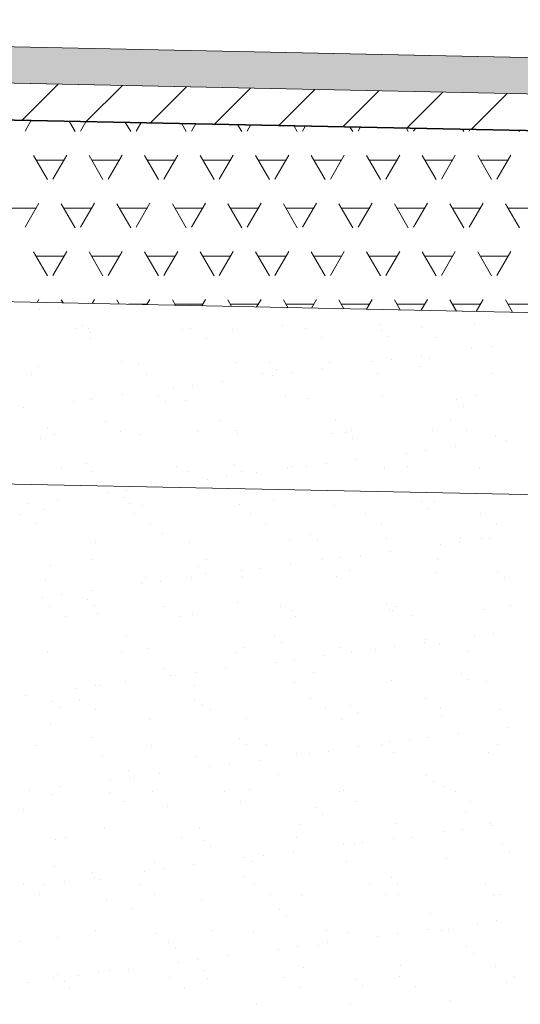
# Model space of a CAD drawing. Header units: metres. Extents: x 561538 to 562530, y 6580867 to 6581188.
# Tile 68 of 78: x 562509.139 to 562509.826, y 6580883.119 to 6580884.47. Entities that reach past the tile are written whole.
import ezdxf

# ---------------------------------------------------------------- set-up
doc = ezdxf.new("R2010")
doc.units = ezdxf.units.M
doc.layers.add('KLM_hatch-soidutee-asfalt-tyyp2', color=253, linetype='Continuous', lineweight=9)
doc.layers.add('KLM_lõige', color=7, linetype='Continuous', lineweight=9)

msp = doc.modelspace()

# ---------------------------------------------------------------- hatches: boundary and pattern name
at = {"layer": 'KLM_hatch-soidutee-asfalt-tyyp2'}
msp.add_hatch(color=253, dxfattribs=at).paths.add_polyline_path([(562507.3211, 6580884.4705), (562507.3211, 6580884.4205), (562513.4211, 6580884.2948), (562513.4211, 6580884.3448)])

# ---------------------------------------------------------------- linework, layer by layer
at = {"layer": 'KLM_hatch-soidutee-asfalt-tyyp2', "color": 253}
for p, q in [((562513.4211, 6580884.3448), (562507.3211, 6580884.4705)), ((562507.3211, 6580884.4205), (562513.4211, 6580884.2948)), ((562513.4201, 6580884.2948), (562507.3211, 6580884.4205)), ((562509.1427, 6580884.3329), (562509.1917, 6580884.3819)), ((562509.2307, 6580884.3311), (562509.2797, 6580884.3801)), ((562509.3187, 6580884.3293), (562509.3677, 6580884.3783)), ((562509.4067, 6580884.3275), (562509.4557, 6580884.3765)), ((562509.4947, 6580884.3257), (562509.5437, 6580884.3747)), ((562509.5827, 6580884.3239), (562509.6317, 6580884.3729)), ((562507.3211, 6580884.3705), (562513.4191, 6580884.2448)), ((562509.6707, 6580884.322), (562509.7197, 6580884.371)), ((562509.7587, 6580884.3202), (562509.8077, 6580884.3692))]:
    msp.add_line(p, q, dxfattribs=at)
at = {"layer": 'KLM_lõige'}
for p, q in [((562507.3211, 6580884.4705), (562513.4211, 6580884.3448)), ((562507.3201, 6580884.4205), (562513.4201, 6580884.2948)), ((562507.319, 6580884.3705), (562513.4191, 6580884.2448)), ((562507.5065, 6580884.1166), (562513.4139, 6580883.9949)), ((562513.4212, 6580883.9947), (562507.5065, 6580884.1166)), ((562509.1921, 6580884.0755), (562509.1921, 6580884.0755)), ((562509.2334, 6580884.081), (562509.2334, 6580884.081)), ((562509.1657, 6580884.0721), (562509.1657, 6580884.0721)), ((562509.2252, 6580884.0501), (562509.2252, 6580884.0501)), ((562509.5, 6580884.0508), (562509.5, 6580884.0508)), ((562509.5314, 6580884.0473), (562509.5314, 6580884.0473)), ((562509.633, 6580884.0525), (562509.633, 6580884.0525)), ((562509.6896, 6580884.0476), (562509.6896, 6580884.0476)), ((562509.7629, 6580884.0519), (562509.7629, 6580884.0519)), ((562509.215, 6580884.0467), (562509.215, 6580884.0467)), ((562509.2329, 6580884.0465), (562509.2329, 6580884.0465)), ((562509.2345, 6580884.0416), (562509.2345, 6580884.0416)), ((562509.3628, 6580884.0459), (562509.3628, 6580884.0459)), ((562509.3732, 6580884.047), (562509.3732, 6580884.047)), ((562509.4315, 6580884.0457), (562509.4315, 6580884.0457)), ((562509.5528, 6580884.0337), (562509.5528, 6580884.0337)), ((562509.6347, 6580884.0439), (562509.6347, 6580884.0439)), ((562509.6441, 6580884.0353), (562509.6441, 6580884.0353)), ((562509.711, 6580884.0339), (562509.711, 6580884.0339)), ((562509.2364, 6580884.0331), (562509.2364, 6580884.0331)), ((562509.3946, 6580884.0334), (562509.3946, 6580884.0334)), ((562509.786, 6580884.0222), (562509.786, 6580884.0222)), ((562509.6905, 6580884.0096), (562509.6905, 6580884.0096)), ((562509.7595, 6580884.0187), (562509.7595, 6580884.0187)), ((562509.1644, 6580883.9939), (562509.1644, 6580883.9939)), ((562509.2787, 6580884.0011), (562509.2787, 6580884.0011)), ((562509.3016, 6580883.9989), (562509.3016, 6580883.9989)), ((562509.4345, 6580884.0006), (562509.4345, 6580884.0006)), ((562509.482, 6580883.9993), (562509.482, 6580883.9993)), ((562509.5645, 6580884), (562509.5645, 6580884)), ((562509.6228, 6580884.0007), (562509.6228, 6580884.0007)), ((562509.6492, 6580884.0042), (562509.6492, 6580884.0042)), ((562509.6883, 6580883.9948), (562509.6883, 6580883.9948)), ((562509.7017, 6580884.0049), (562509.7017, 6580884.0049)), ((562509.1553, 6580883.9837), (562509.1553, 6580883.9837)), ((562509.3135, 6580883.984), (562509.3135, 6580883.984)), ((562509.4717, 6580883.9842), (562509.4717, 6580883.9842)), ((562509.486, 6580883.9827), (562509.486, 6580883.9827)), ((562509.4914, 6580883.9907), (562509.4914, 6580883.9907)), ((562509.5125, 6580883.9862), (562509.5125, 6580883.9862)), ((562509.5538, 6580883.9916), (562509.5538, 6580883.9916)), ((562509.6299, 6580883.9845), (562509.6299, 6580883.9845)), ((562509.7881, 6580883.9848), (562509.7881, 6580883.9848)), ((562509.3757, 6580883.9682), (562509.3757, 6580883.9682)), ((562509.417, 6580883.9736), (562509.417, 6580883.9736)), ((562509.2803, 6580883.9556), (562509.2803, 6580883.9556)), ((562509.3293, 6580883.9547), (562509.3293, 6580883.9547)), ((562509.3493, 6580883.9647), (562509.3493, 6580883.9647)), ((562509.5032, 6580883.953), (562509.5032, 6580883.953)), ((562509.6362, 6580883.9546), (562509.6362, 6580883.9546)), ((562509.7661, 6580883.954), (562509.7661, 6580883.954)), ((562509.2125, 6580883.9467), (562509.2125, 6580883.9467)), ((562509.2361, 6580883.9486), (562509.2361, 6580883.9486)), ((562509.239, 6580883.9502), (562509.239, 6580883.9502)), ((562509.3387, 6580883.9462), (562509.3387, 6580883.9462)), ((562509.366, 6580883.948), (562509.366, 6580883.948)), ((562509.5356, 6580883.9502), (562509.5356, 6580883.9502)), ((562509.7389, 6580883.9485), (562509.7389, 6580883.9485)), ((562509.7482, 6580883.9399), (562509.7482, 6580883.9399)), ((562509.1435, 6580883.9376), (562509.1435, 6580883.9376)), ((562509.256, 6580883.9195), (562509.256, 6580883.9195)), ((562509.4142, 6580883.9198), (562509.4142, 6580883.9198)), ((562509.5724, 6580883.9201), (562509.5724, 6580883.9201)), ((562509.7306, 6580883.9204), (562509.7306, 6580883.9204)), ((562509.1766, 6580883.9102), (562509.1766, 6580883.9102)), ((562509.186, 6580883.9016), (562509.186, 6580883.9016)), ((562509.2774, 6580883.9059), (562509.2774, 6580883.9059)), ((562509.3048, 6580883.901), (562509.3048, 6580883.901)), ((562509.3829, 6580883.9057), (562509.3829, 6580883.9057)), ((562509.4356, 6580883.9062), (562509.4356, 6580883.9062)), ((562509.4377, 6580883.9027), (562509.4377, 6580883.9027)), ((562509.5677, 6580883.9021), (562509.5677, 6580883.9021)), ((562509.5861, 6580883.9039), (562509.5861, 6580883.9039)), ((562509.5938, 6580883.9064), (562509.5938, 6580883.9064)), ((562509.7049, 6580883.907), (562509.7049, 6580883.907)), ((562509.752, 6580883.9067), (562509.752, 6580883.9067)), ((562509.7924, 6580883.8994), (562509.7924, 6580883.8994)), ((562509.1676, 6580883.8961), (562509.1676, 6580883.8961)), ((562509.5955, 6580883.8953), (562509.5955, 6580883.8953)), ((562509.8064, 6580883.8934), (562509.8064, 6580883.8934)), ((562509.6696, 6580883.8754), (562509.6696, 6580883.8754)), ((562509.696, 6580883.8788), (562509.696, 6580883.8788)), ((562509.7373, 6580883.8843), (562509.7373, 6580883.8843)), ((562507.4895, 6580883.8669), (562513.4088, 6580883.7449)), ((562509.2302, 6580883.8611), (562509.2302, 6580883.8611)), ((562509.4334, 6580883.8593), (562509.4334, 6580883.8593)), ((562509.5593, 6580883.8608), (562509.5593, 6580883.8608)), ((562509.6006, 6580883.8663), (562509.6006, 6580883.8663)), ((562509.1963, 6580883.8565), (562509.1963, 6580883.8565)), ((562509.2393, 6580883.8508), (562509.2393, 6580883.8508)), ((562509.3545, 6580883.8567), (562509.3545, 6580883.8567)), ((562509.3692, 6580883.8501), (562509.3692, 6580883.8501)), ((562509.4428, 6580883.8508), (562509.4428, 6580883.8508)), ((562509.4639, 6580883.8483), (562509.4639, 6580883.8483)), ((562509.5064, 6580883.8551), (562509.5064, 6580883.8551)), ((562509.5127, 6580883.857), (562509.5127, 6580883.857)), ((562509.5329, 6580883.8573), (562509.5329, 6580883.8573)), ((562509.6394, 6580883.8568), (562509.6394, 6580883.8568)), ((562509.6397, 6580883.8548), (562509.6397, 6580883.8548)), ((562509.6709, 6580883.8573), (562509.6709, 6580883.8573)), ((562509.7693, 6580883.8561), (562509.7693, 6580883.8561)), ((562509.3961, 6580883.8393), (562509.3961, 6580883.8393)), ((562509.4226, 6580883.8428), (562509.4226, 6580883.8428)), ((562509.2594, 6580883.8213), (562509.2594, 6580883.8213)), ((562509.2858, 6580883.8248), (562509.2858, 6580883.8248)), ((562509.3271, 6580883.8303), (562509.3271, 6580883.8303)), ((562509.1491, 6580883.8068), (562509.1491, 6580883.8068)), ((562509.1904, 6580883.8123), (562509.1904, 6580883.8123)), ((562509.2807, 6580883.8147), (562509.2807, 6580883.8147)), ((562509.2901, 6580883.8062), (562509.2901, 6580883.8062)), ((562509.4409, 6580883.8048), (562509.4409, 6580883.8048)), ((562509.487, 6580883.8103), (562509.487, 6580883.8103)), ((562509.5709, 6580883.8042), (562509.5709, 6580883.8042)), ((562509.6903, 6580883.8085), (562509.6903, 6580883.8085)), ((562509.7081, 6580883.8091), (562509.7081, 6580883.8091)), ((562509.1388, 6580883.792), (562509.1388, 6580883.792)), ((562509.1708, 6580883.7982), (562509.1708, 6580883.7982)), ((562509.297, 6580883.7923), (562509.297, 6580883.7923)), ((562509.308, 6580883.8031), (562509.308, 6580883.8031)), ((562509.4552, 6580883.7926), (562509.4552, 6580883.7926)), ((562509.6134, 6580883.7929), (562509.6134, 6580883.7929)), ((562509.6996, 6580883.7999), (562509.6996, 6580883.7999)), ((562509.7716, 6580883.7932), (562509.7716, 6580883.7932)), ((562509.1603, 6580883.7784), (562509.1603, 6580883.7784)), ((562509.3185, 6580883.7787), (562509.3185, 6580883.7787)), ((562509.4766, 6580883.779), (562509.4766, 6580883.779)), ((562509.6348, 6580883.7792), (562509.6348, 6580883.7792)), ((562509.793, 6580883.7795), (562509.793, 6580883.7795)), ((562509.3343, 6580883.7657), (562509.3343, 6580883.7657)), ((562509.5375, 6580883.7639), (562509.5375, 6580883.7639)), ((562509.2425, 6580883.7529), (562509.2425, 6580883.7529)), ((562509.3724, 6580883.7522), (562509.3724, 6580883.7522)), ((562509.5096, 6580883.7572), (562509.5096, 6580883.7572)), ((562509.5469, 6580883.7553), (562509.5469, 6580883.7553)), ((562509.6426, 6580883.7589), (562509.6426, 6580883.7589)), ((562509.7164, 6580883.75), (562509.7164, 6580883.75)), ((562509.7429, 6580883.7535), (562509.7429, 6580883.7535)), ((562509.7438, 6580883.7594), (562509.7438, 6580883.7594)), ((562509.7725, 6580883.7583), (562509.7725, 6580883.7583)), ((562509.7842, 6580883.7589), (562509.7842, 6580883.7589)), ((562509.6474, 6580883.7409), (562509.6474, 6580883.7409)), ((562509.2374, 6580883.7292), (562509.2374, 6580883.7292)), ((562509.3956, 6580883.7295), (562509.3956, 6580883.7295)), ((562509.5107, 6580883.7229), (562509.5107, 6580883.7229)), ((562509.5538, 6580883.7298), (562509.5538, 6580883.7298)), ((562509.5797, 6580883.732), (562509.5797, 6580883.732)), ((562509.6061, 6580883.7355), (562509.6061, 6580883.7355)), ((562509.712, 6580883.7301), (562509.712, 6580883.7301)), ((562509.1816, 6580883.7211), (562509.1816, 6580883.7211)), ((562509.3848, 6580883.7193), (562509.3848, 6580883.7193)), ((562509.3942, 6580883.7108), (562509.3942, 6580883.7108)), ((562509.443, 6580883.714), (562509.443, 6580883.714)), ((562509.4694, 6580883.7175), (562509.4694, 6580883.7175)), ((562509.5911, 6580883.7148), (562509.5911, 6580883.7148)), ((562509.7113, 6580883.7113), (562509.7113, 6580883.7113)), ((562509.7944, 6580883.7131), (562509.7944, 6580883.7131)), ((562509.174, 6580883.7003), (562509.174, 6580883.7003)), ((562509.3062, 6580883.696), (562509.3062, 6580883.696)), ((562509.3112, 6580883.7052), (562509.3112, 6580883.7052)), ((562509.3327, 6580883.6995), (562509.3327, 6580883.6995)), ((562509.374, 6580883.7049), (562509.374, 6580883.7049)), ((562509.4441, 6580883.7069), (562509.4441, 6580883.7069)), ((562509.5741, 6580883.7063), (562509.5741, 6580883.7063)), ((562509.8037, 6580883.7045), (562509.8037, 6580883.7045)), ((562509.2372, 6580883.6869), (562509.2372, 6580883.6869)), ((562509.1695, 6580883.678), (562509.1695, 6580883.678)), ((562509.1959, 6580883.6815), (562509.1959, 6580883.6815)), ((562509.2321, 6580883.6747), (562509.2321, 6580883.6747)), ((562509.4384, 6580883.6703), (562509.4384, 6580883.6703)), ((562509.1799, 6580883.6648), (562509.1799, 6580883.6648)), ((562509.2415, 6580883.6662), (562509.2415, 6580883.6662)), ((562509.3381, 6580883.6651), (562509.3381, 6580883.6651)), ((562509.4963, 6580883.6654), (562509.4963, 6580883.6654)), ((562509.5128, 6580883.6593), (562509.5128, 6580883.6593)), ((562509.6417, 6580883.6685), (562509.6417, 6580883.6685)), ((562509.6458, 6580883.661), (562509.6458, 6580883.661)), ((562509.651, 6580883.6599), (562509.651, 6580883.6599)), ((562509.6545, 6580883.6657), (562509.6545, 6580883.6657)), ((562509.7757, 6580883.6604), (562509.7757, 6580883.6604)), ((562509.8127, 6580883.666), (562509.8127, 6580883.666)), ((562509.2013, 6580883.6512), (562509.2013, 6580883.6512)), ((562509.2457, 6580883.655), (562509.2457, 6580883.655)), ((562509.3595, 6580883.6515), (562509.3595, 6580883.6515)), ((562509.3756, 6580883.6544), (562509.3756, 6580883.6544)), ((562509.5177, 6580883.6517), (562509.5177, 6580883.6517)), ((562509.6759, 6580883.652), (562509.6759, 6580883.652)), ((562509.7897, 6580883.6281), (562509.7897, 6580883.6281)), ((562509.2857, 6580883.6257), (562509.2857, 6580883.6257)), ((562509.489, 6580883.6239), (562509.489, 6580883.6239)), ((562509.4983, 6580883.6153), (562509.4983, 6580883.6153)), ((562509.6943, 6580883.6155), (562509.6943, 6580883.6155)), ((562509.6952, 6580883.6194), (562509.6952, 6580883.6194)), ((562509.7633, 6580883.6246), (562509.7633, 6580883.6246)), ((562509.1772, 6580883.6024), (562509.1772, 6580883.6024)), ((562509.2784, 6580883.602), (562509.2784, 6580883.602)), ((562509.3144, 6580883.6074), (562509.3144, 6580883.6074)), ((562509.4366, 6580883.6023), (562509.4366, 6580883.6023)), ((562509.4473, 6580883.6091), (562509.4473, 6580883.6091)), ((562509.5773, 6580883.6084), (562509.5773, 6580883.6084)), ((562509.5948, 6580883.6026), (562509.5948, 6580883.6026)), ((562509.6265, 6580883.6066), (562509.6265, 6580883.6066)), ((562509.653, 6580883.6101), (562509.653, 6580883.6101)), ((562509.7145, 6580883.6134), (562509.7145, 6580883.6134)), ((562509.753, 6580883.6029), (562509.753, 6580883.6029)), ((562509.4898, 6580883.5886), (562509.4898, 6580883.5886)), ((562509.5162, 6580883.5921), (562509.5162, 6580883.5921)), ((562509.5575, 6580883.5975), (562509.5575, 6580883.5975)), ((562509.3362, 6580883.5793), (562509.3362, 6580883.5793)), ((562509.3795, 6580883.5741), (562509.3795, 6580883.5741)), ((562509.4208, 6580883.5795), (562509.4208, 6580883.5795)), ((562509.5425, 6580883.5748), (562509.5425, 6580883.5748)), ((562509.2841, 6580883.5615), (562509.2841, 6580883.5615)), ((562509.3456, 6580883.5708), (562509.3456, 6580883.5708)), ((562509.3531, 6580883.5706), (562509.3531, 6580883.5706)), ((562509.516, 6580883.5614), (562509.516, 6580883.5614)), ((562509.649, 6580883.5631), (562509.649, 6580883.5631)), ((562509.7458, 6580883.5731), (562509.7458, 6580883.5731)), ((562509.7552, 6580883.5645), (562509.7552, 6580883.5645)), ((562509.7789, 6580883.5625), (562509.7789, 6580883.5625)), ((562509.2163, 6580883.5526), (562509.2163, 6580883.5526)), ((562509.2428, 6580883.5561), (562509.2428, 6580883.5561)), ((562509.2489, 6580883.5571), (562509.2489, 6580883.5571)), ((562509.3788, 6580883.5565), (562509.3788, 6580883.5565)), ((562509.1473, 6580883.5435), (562509.1473, 6580883.5435)), ((562509.1835, 6580883.5348), (562509.1835, 6580883.5348)), ((562509.2209, 6580883.5376), (562509.2209, 6580883.5376)), ((562509.3791, 6580883.5379), (562509.3791, 6580883.5379)), ((562509.5373, 6580883.5382), (562509.5373, 6580883.5382)), ((562509.6955, 6580883.5385), (562509.6955, 6580883.5385)), ((562509.1929, 6580883.5262), (562509.1929, 6580883.5262)), ((562509.2423, 6580883.524), (562509.2423, 6580883.524)), ((562509.3898, 6580883.5303), (562509.3898, 6580883.5303)), ((562509.4005, 6580883.5242), (562509.4005, 6580883.5242)), ((562509.5587, 6580883.5245), (562509.5587, 6580883.5245)), ((562509.5931, 6580883.5285), (562509.5931, 6580883.5285)), ((562509.7169, 6580883.5248), (562509.7169, 6580883.5248)), ((562509.7994, 6580883.524), (562509.7994, 6580883.524)), ((562509.3176, 6580883.5095), (562509.3176, 6580883.5095)), ((562509.4505, 6580883.5112), (562509.4505, 6580883.5112)), ((562509.5805, 6580883.5105), (562509.5805, 6580883.5105)), ((562509.6024, 6580883.5199), (562509.6024, 6580883.5199)), ((562509.7177, 6580883.5155), (562509.7177, 6580883.5155)), ((562509.1804, 6580883.5045), (562509.1804, 6580883.5045)), ((562509.8101, 6580883.4993), (562509.8101, 6580883.4993)), ((562509.2371, 6580883.4857), (562509.2371, 6580883.4857)), ((562509.4404, 6580883.4839), (562509.4404, 6580883.4839)), ((562509.6466, 6580883.4794), (562509.6466, 6580883.4794)), ((562509.6734, 6580883.4813), (562509.6734, 6580883.4813)), ((562509.6998, 6580883.4847), (562509.6998, 6580883.4847)), ((562509.7411, 6580883.4902), (562509.7411, 6580883.4902)), ((562509.1612, 6580883.4745), (562509.1612, 6580883.4745)), ((562509.3194, 6580883.4748), (562509.3194, 6580883.4748)), ((562509.4497, 6580883.4754), (562509.4497, 6580883.4754)), ((562509.4776, 6580883.4751), (562509.4776, 6580883.4751)), ((562509.5631, 6580883.4667), (562509.5631, 6580883.4667)), ((562509.6044, 6580883.4722), (562509.6044, 6580883.4722)), ((562509.6358, 6580883.4754), (562509.6358, 6580883.4754)), ((562509.794, 6580883.4757), (562509.794, 6580883.4757)), ((562509.2521, 6580883.4592), (562509.2521, 6580883.4592)), ((562509.382, 6580883.4586), (562509.382, 6580883.4586)), ((562509.4676, 6580883.4542), (562509.4676, 6580883.4542)), ((562509.5192, 6580883.4635), (562509.5192, 6580883.4635)), ((562509.5366, 6580883.4633), (562509.5366, 6580883.4633)), ((562509.6522, 6580883.4652), (562509.6522, 6580883.4652)), ((562509.7821, 6580883.4646), (562509.7821, 6580883.4646)), ((562509.2877, 6580883.4393), (562509.2877, 6580883.4393)), ((562509.3999, 6580883.4453), (562509.3999, 6580883.4453)), ((562509.4263, 6580883.4487), (562509.4263, 6580883.4487)), ((562509.2632, 6580883.4273), (562509.2632, 6580883.4273)), ((562509.2896, 6580883.4307), (562509.2896, 6580883.4307)), ((562509.297, 6580883.4308), (562509.297, 6580883.4308)), ((562509.3309, 6580883.4362), (562509.3309, 6580883.4362)), ((562509.4939, 6580883.4349), (562509.4939, 6580883.4349)), ((562509.6972, 6580883.4331), (562509.6972, 6580883.4331)), ((562509.1529, 6580883.4127), (562509.1529, 6580883.4127)), ((562509.1942, 6580883.4182), (562509.1942, 6580883.4182)), ((562509.4537, 6580883.4133), (562509.4537, 6580883.4133)), ((562509.5837, 6580883.4127), (562509.5837, 6580883.4127)), ((562509.7066, 6580883.4245), (562509.7066, 6580883.4245)), ((562509.7209, 6580883.4176), (562509.7209, 6580883.4176)), ((562509.1836, 6580883.4066), (562509.1836, 6580883.4066)), ((562509.2619, 6580883.4104), (562509.2619, 6580883.4104)), ((562509.3208, 6580883.4116), (562509.3208, 6580883.4116)), ((562509.4201, 6580883.4107), (562509.4201, 6580883.4107)), ((562509.5783, 6580883.411), (562509.5783, 6580883.411)), ((562509.7365, 6580883.4113), (562509.7365, 6580883.4113)), ((562509.1443, 6580883.3862), (562509.1443, 6580883.3862)), ((562509.2833, 6580883.3968), (562509.2833, 6580883.3968)), ((562509.3412, 6580883.3903), (562509.3412, 6580883.3903)), ((562509.4415, 6580883.397), (562509.4415, 6580883.397)), ((562509.5445, 6580883.3885), (562509.5445, 6580883.3885)), ((562509.5997, 6580883.3973), (562509.5997, 6580883.3973)), ((562509.7579, 6580883.3976), (562509.7579, 6580883.3976)), ((562509.5539, 6580883.3799), (562509.5539, 6580883.3799)), ((562509.7508, 6580883.384), (562509.7508, 6580883.384)), ((562509.2553, 6580883.3613), (562509.2553, 6580883.3613)), ((562509.3852, 6580883.3607), (562509.3852, 6580883.3607)), ((562509.5224, 6580883.3657), (562509.5224, 6580883.3657)), ((562509.6554, 6580883.3674), (562509.6554, 6580883.3674)), ((562509.7467, 6580883.3594), (562509.7467, 6580883.3594)), ((562509.7853, 6580883.3667), (562509.7853, 6580883.3667)), ((562509.788, 6580883.3648), (562509.788, 6580883.3648)), ((562509.1885, 6580883.3457), (562509.1885, 6580883.3457)), ((562509.2023, 6580883.3473), (562509.2023, 6580883.3473)), ((562509.3605, 6580883.3476), (562509.3605, 6580883.3476)), ((562509.5187, 6580883.3479), (562509.5187, 6580883.3479)), ((562509.6512, 6580883.3468), (562509.6512, 6580883.3468)), ((562509.6769, 6580883.3482), (562509.6769, 6580883.3482)), ((562509.7202, 6580883.3559), (562509.7202, 6580883.3559)), ((562509.3918, 6580883.3439), (562509.3918, 6580883.3439)), ((562509.4011, 6580883.3354), (562509.4011, 6580883.3354)), ((562509.5835, 6580883.3379), (562509.5835, 6580883.3379)), ((562509.598, 6580883.3394), (562509.598, 6580883.3394)), ((562509.6099, 6580883.3414), (562509.6099, 6580883.3414)), ((562509.8013, 6580883.3377), (562509.8013, 6580883.3377)), ((562509.4467, 6580883.3199), (562509.4467, 6580883.3199)), ((562509.4732, 6580883.3234), (562509.4732, 6580883.3234)), ((562509.5145, 6580883.3288), (562509.5145, 6580883.3288)), ((562509.7241, 6580883.3197), (562509.7241, 6580883.3197)), ((562509.8107, 6580883.3291), (562509.8107, 6580883.3291)), ((562509.1868, 6580883.3088), (562509.1868, 6580883.3088)), ((562509.324, 6580883.3137), (562509.324, 6580883.3137)), ((562509.3364, 6580883.3054), (562509.3364, 6580883.3054)), ((562509.3777, 6580883.3108), (562509.3777, 6580883.3108)), ((562509.4569, 6580883.3154), (562509.4569, 6580883.3154)), ((562509.5869, 6580883.3148), (562509.5869, 6580883.3148)), ((562509.2391, 6580883.2993), (562509.2391, 6580883.2993)), ((562509.241, 6580883.2928), (562509.241, 6580883.2928)), ((562509.2484, 6580883.2908), (562509.2484, 6580883.2908)), ((562509.31, 6580883.3019), (562509.31, 6580883.3019)), ((562509.4453, 6580883.2949), (562509.4453, 6580883.2949)), ((562509.6486, 6580883.2931), (562509.6486, 6580883.2931)), ((562509.1447, 6580883.2829), (562509.1447, 6580883.2829)), ((562509.1732, 6580883.2839), (562509.1732, 6580883.2839)), ((562509.1997, 6580883.2874), (562509.1997, 6580883.2874)), ((562509.3029, 6580883.2832), (562509.3029, 6580883.2832)), ((562509.4611, 6580883.2835), (562509.4611, 6580883.2835)), ((562509.6193, 6580883.2838), (562509.6193, 6580883.2838)), ((562509.658, 6580883.2845), (562509.658, 6580883.2845)), ((562509.7775, 6580883.2841), (562509.7775, 6580883.2841)), ((562509.1662, 6580883.2693), (562509.1662, 6580883.2693)), ((562509.2585, 6580883.2635), (562509.2585, 6580883.2635)), ((562509.3244, 6580883.2695), (562509.3244, 6580883.2695)), ((562509.4826, 6580883.2698), (562509.4826, 6580883.2698)), ((562509.5256, 6580883.2678), (562509.5256, 6580883.2678)), ((562509.6408, 6580883.2701), (562509.6408, 6580883.2701)), ((562509.6586, 6580883.2695), (562509.6586, 6580883.2695)), ((562509.7885, 6580883.2688), (562509.7885, 6580883.2688)), ((562509.799, 6580883.2704), (562509.799, 6580883.2704)), ((562509.2926, 6580883.2503), (562509.2926, 6580883.2503)), ((562509.3884, 6580883.2628), (562509.3884, 6580883.2628)), ((562509.4959, 6580883.2485), (562509.4959, 6580883.2485)), ((562509.5053, 6580883.2399), (562509.5053, 6580883.2399)), ((562509.7022, 6580883.244), (562509.7022, 6580883.244)), ((562509.7671, 6580883.2305), (562509.7671, 6580883.2305)), ((562509.7935, 6580883.234), (562509.7935, 6580883.234)), ((562509.19, 6580883.2109), (562509.19, 6580883.2109)), ((562509.2433, 6580883.2201), (562509.2433, 6580883.2201)), ((562509.3272, 6580883.2158), (562509.3272, 6580883.2158)), ((562509.4015, 6580883.2204), (562509.4015, 6580883.2204)), ((562509.4601, 6580883.2175), (562509.4601, 6580883.2175)), ((562509.5597, 6580883.2207), (562509.5597, 6580883.2207)), ((562509.5901, 6580883.2169), (562509.5901, 6580883.2169)), ((562509.6303, 6580883.2125), (562509.6303, 6580883.2125)), ((562509.6568, 6580883.216), (562509.6568, 6580883.216)), ((562509.6981, 6580883.2215), (562509.6981, 6580883.2215)), ((562509.7179, 6580883.221), (562509.7179, 6580883.221)), ((562509.7273, 6580883.2218), (562509.7273, 6580883.2218)), ((562509.1399, 6580883.2057), (562509.1399, 6580883.2057)), ((562509.3432, 6580883.2039), (562509.3432, 6580883.2039)), ((562509.52, 6580883.198), (562509.52, 6580883.198)), ((562509.5495, 6580883.1994), (562509.5495, 6580883.1994)), ((562509.5613, 6580883.2034), (562509.5613, 6580883.2034)), ((562509.7527, 6580883.1977), (562509.7527, 6580883.1977)), ((562509.3526, 6580883.1954), (562509.3526, 6580883.1954)), ((562509.4246, 6580883.1854), (562509.4246, 6580883.1854)), ((562509.4936, 6580883.1945), (562509.4936, 6580883.1945)), ((562509.7621, 6580883.1891), (562509.7621, 6580883.1891)), ((562509.3568, 6580883.1765), (562509.3568, 6580883.1765)), ((562509.3833, 6580883.18), (562509.3833, 6580883.18)), ((562509.5288, 6580883.1699), (562509.5288, 6580883.1699)), ((562509.6618, 6580883.1716), (562509.6618, 6580883.1716)), ((562509.7917, 6580883.171), (562509.7917, 6580883.171)), ((562509.1858, 6580883.1557), (562509.1858, 6580883.1557)), ((562509.1905, 6580883.1594), (562509.1905, 6580883.1594)), ((562509.2201, 6580883.1585), (562509.2201, 6580883.1585)), ((562509.2465, 6580883.162), (562509.2465, 6580883.162)), ((562509.2617, 6580883.1656), (562509.2617, 6580883.1656)), ((562509.2878, 6580883.1674), (562509.2878, 6580883.1674)), ((562509.344, 6580883.156), (562509.344, 6580883.156)), ((562509.3916, 6580883.1649), (562509.3916, 6580883.1649)), ((562509.5022, 6580883.1563), (562509.5022, 6580883.1563)), ((562509.6604, 6580883.1566), (562509.6604, 6580883.1566)), ((562509.8186, 6580883.1568), (562509.8186, 6580883.1568)), ((562509.1511, 6580883.1494), (562509.1511, 6580883.1494)), ((562509.1998, 6580883.1508), (562509.1998, 6580883.1508)), ((562509.2072, 6580883.142), (562509.2072, 6580883.142)), ((562509.3654, 6580883.1423), (562509.3654, 6580883.1423)), ((562509.3967, 6580883.1549), (562509.3967, 6580883.1549)), ((562509.5236, 6580883.1426), (562509.5236, 6580883.1426)), ((562509.6, 6580883.1531), (562509.6, 6580883.1531)), ((562509.6094, 6580883.1445), (562509.6094, 6580883.1445)), ((562509.6818, 6580883.1429), (562509.6818, 6580883.1429)), ((562509.8063, 6580883.1486), (562509.8063, 6580883.1486)), ((562509.4633, 6580883.1196), (562509.4633, 6580883.1196)), ((562509.5933, 6580883.119), (562509.5933, 6580883.119)), ((562509.7305, 6580883.124), (562509.7305, 6580883.124))]:
    msp.add_line(p, q, dxfattribs=at)
at = {"layer": 'KLM_lõige', "color": 7}
for p, q in [((562513.4191, 6580884.2448), (562507.3211, 6580884.3689)), ((562509.1461, 6580884.3175), (562509.1542, 6580884.3316)), ((562509.215, 6580884.3169), (562509.2071, 6580884.3305)), ((562509.2223, 6580884.3175), (562509.2296, 6580884.3301)), ((562509.2912, 6580884.3169), (562509.2842, 6580884.329)), ((562509.2985, 6580884.3175), (562509.3049, 6580884.3285)), ((562509.3674, 6580884.3169), (562509.3613, 6580884.3274)), ((562509.3747, 6580884.3175), (562509.3802, 6580884.327)), ((562509.4436, 6580884.3169), (562509.4384, 6580884.3258)), ((562509.4509, 6580884.3175), (562509.4555, 6580884.3255)), ((562509.5198, 6580884.3169), (562509.5155, 6580884.3243)), ((562509.5271, 6580884.3175), (562509.5308, 6580884.3239)), ((562509.596, 6580884.3169), (562509.5926, 6580884.3227)), ((562509.6033, 6580884.3175), (562509.6061, 6580884.3224)), ((562509.6722, 6580884.3169), (562509.6697, 6580884.3211)), ((562509.6795, 6580884.3175), (562509.6814, 6580884.3209)), ((562509.7484, 6580884.3169), (562509.7468, 6580884.3195)), ((562509.7557, 6580884.3175), (562509.7568, 6580884.3193)), ((562509.8246, 6580884.3169), (562509.8239, 6580884.318)), ((562509.1769, 6580884.2509), (562509.1578, 6580884.2839)), ((562509.162, 6580884.2778), (562509.2001, 6580884.2778)), ((562509.1842, 6580884.2515), (562509.2033, 6580884.2845)), ((562509.2531, 6580884.2509), (562509.234, 6580884.2839)), ((562509.2382, 6580884.2778), (562509.2763, 6580884.2778)), ((562509.2604, 6580884.2515), (562509.2795, 6580884.2845)), ((562509.3293, 6580884.2509), (562509.3102, 6580884.2839)), ((562509.3144, 6580884.2778), (562509.3525, 6580884.2778)), ((562509.3366, 6580884.2515), (562509.3557, 6580884.2845)), ((562509.4055, 6580884.2509), (562509.3864, 6580884.2839)), ((562509.3906, 6580884.2778), (562509.4287, 6580884.2778)), ((562509.4128, 6580884.2515), (562509.4319, 6580884.2845)), ((562509.4817, 6580884.2509), (562509.4626, 6580884.2839)), ((562509.4668, 6580884.2778), (562509.5049, 6580884.2778)), ((562509.489, 6580884.2515), (562509.5081, 6580884.2845)), ((562509.5579, 6580884.2509), (562509.5388, 6580884.2839)), ((562509.543, 6580884.2778), (562509.5811, 6580884.2778)), ((562509.5652, 6580884.2515), (562509.5843, 6580884.2845)), ((562509.6341, 6580884.2509), (562509.615, 6580884.2839)), ((562509.6192, 6580884.2778), (562509.6573, 6580884.2778)), ((562509.6414, 6580884.2515), (562509.6605, 6580884.2845)), ((562509.7103, 6580884.2509), (562509.6912, 6580884.2839)), ((562509.6954, 6580884.2778), (562509.7335, 6580884.2778)), ((562509.7176, 6580884.2515), (562509.7367, 6580884.2845)), ((562509.7865, 6580884.2509), (562509.7674, 6580884.2839)), ((562509.7716, 6580884.2778), (562509.8097, 6580884.2778)), ((562509.7938, 6580884.2515), (562509.8129, 6580884.2845)), ((562509.1239, 6580884.2119), (562509.162, 6580884.2119)), ((562509.1461, 6580884.1855), (562509.1652, 6580884.2185)), ((562509.215, 6580884.1849), (562509.1959, 6580884.2179)), ((562509.2001, 6580884.2119), (562509.2382, 6580884.2119)), ((562509.2223, 6580884.1855), (562509.2414, 6580884.2185)), ((562509.2912, 6580884.1849), (562509.2721, 6580884.2179)), ((562509.2763, 6580884.2119), (562509.3144, 6580884.2119)), ((562509.2985, 6580884.1855), (562509.3176, 6580884.2185)), ((562509.3674, 6580884.1849), (562509.3483, 6580884.2179)), ((562509.3525, 6580884.2119), (562509.3906, 6580884.2119)), ((562509.3747, 6580884.1855), (562509.3938, 6580884.2185)), ((562509.4436, 6580884.1849), (562509.4245, 6580884.2179)), ((562509.4287, 6580884.2119), (562509.4668, 6580884.2119)), ((562509.4509, 6580884.1855), (562509.47, 6580884.2185)), ((562509.5198, 6580884.1849), (562509.5007, 6580884.2179)), ((562509.5049, 6580884.2119), (562509.543, 6580884.2119)), ((562509.5271, 6580884.1855), (562509.5462, 6580884.2185)), ((562509.596, 6580884.1849), (562509.5769, 6580884.2179)), ((562509.5811, 6580884.2119), (562509.6192, 6580884.2119)), ((562509.6033, 6580884.1855), (562509.6224, 6580884.2185)), ((562509.6722, 6580884.1849), (562509.6531, 6580884.2179)), ((562509.6573, 6580884.2119), (562509.6954, 6580884.2119)), ((562509.6795, 6580884.1855), (562509.6986, 6580884.2185)), ((562509.7484, 6580884.1849), (562509.7293, 6580884.2179)), ((562509.7335, 6580884.2119), (562509.7716, 6580884.2119)), ((562509.7557, 6580884.1855), (562509.7748, 6580884.2185)), ((562509.8246, 6580884.1849), (562509.8055, 6580884.2179)), ((562509.8097, 6580884.2119), (562509.8478, 6580884.2119)), ((562509.1769, 6580884.1189), (562509.1578, 6580884.1519)), ((562509.162, 6580884.1459), (562509.2001, 6580884.1459)), ((562509.1842, 6580884.1195), (562509.2033, 6580884.1525)), ((562509.2531, 6580884.1189), (562509.234, 6580884.1519)), ((562509.2382, 6580884.1459), (562509.2763, 6580884.1459)), ((562509.2604, 6580884.1195), (562509.2795, 6580884.1525)), ((562509.3293, 6580884.1189), (562509.3102, 6580884.1519)), ((562509.3144, 6580884.1459), (562509.3525, 6580884.1459)), ((562509.3366, 6580884.1195), (562509.3557, 6580884.1525)), ((562509.4055, 6580884.1189), (562509.3864, 6580884.1519)), ((562509.3906, 6580884.1459), (562509.4287, 6580884.1459)), ((562509.4128, 6580884.1195), (562509.4319, 6580884.1525)), ((562509.4817, 6580884.1189), (562509.4626, 6580884.1519)), ((562509.4668, 6580884.1459), (562509.5049, 6580884.1459)), ((562509.489, 6580884.1195), (562509.5081, 6580884.1525)), ((562509.5579, 6580884.1189), (562509.5388, 6580884.1519)), ((562509.543, 6580884.1459), (562509.5811, 6580884.1459)), ((562509.5652, 6580884.1195), (562509.5843, 6580884.1525)), ((562509.6341, 6580884.1189), (562509.615, 6580884.1519)), ((562509.6192, 6580884.1459), (562509.6573, 6580884.1459)), ((562509.6414, 6580884.1195), (562509.6605, 6580884.1525)), ((562509.7103, 6580884.1189), (562509.6912, 6580884.1519)), ((562509.6954, 6580884.1459), (562509.7335, 6580884.1459)), ((562509.7176, 6580884.1195), (562509.7367, 6580884.1525)), ((562509.7865, 6580884.1189), (562509.7674, 6580884.1519)), ((562509.7716, 6580884.1459), (562509.8097, 6580884.1459)), ((562509.7938, 6580884.1195), (562509.8129, 6580884.1525)), ((562507.5065, 6580884.1166), (562513.4212, 6580883.9947)), ((562509.1628, 6580884.0825), (562509.1652, 6580884.0866)), ((562509.1983, 6580884.0817), (562509.1959, 6580884.0859)), ((562509.2381, 6580884.0809), (562509.2414, 6580884.0866)), ((562509.2754, 6580884.0801), (562509.2721, 6580884.0859)), ((562509.2883, 6580884.0799), (562509.3144, 6580884.0799)), ((562509.3134, 6580884.0794), (562509.3176, 6580884.0866)), ((562509.3526, 6580884.0785), (562509.3483, 6580884.0859)), ((562509.3525, 6580884.0799), (562509.3906, 6580884.0799)), ((562509.3887, 6580884.0778), (562509.3938, 6580884.0866)), ((562509.4297, 6580884.077), (562509.4245, 6580884.0859)), ((562509.4287, 6580884.0799), (562509.4668, 6580884.0799)), ((562509.464, 6580884.0762), (562509.47, 6580884.0866)), ((562509.5068, 6580884.0754), (562509.5007, 6580884.0859)), ((562509.5049, 6580884.0799), (562509.543, 6580884.0799)), ((562509.5393, 6580884.0747), (562509.5462, 6580884.0866)), ((562509.5839, 6580884.0738), (562509.5769, 6580884.0859)), ((562509.5811, 6580884.0799), (562509.6192, 6580884.0799)), ((562509.6146, 6580884.0731), (562509.6224, 6580884.0866)), ((562509.661, 6580884.0722), (562509.6531, 6580884.0859)), ((562509.6573, 6580884.0799), (562509.6954, 6580884.0799)), ((562509.6899, 6580884.0716), (562509.6986, 6580884.0866)), ((562509.7381, 6580884.0706), (562509.7293, 6580884.0859)), ((562509.7335, 6580884.0799), (562509.7716, 6580884.0799)), ((562509.7652, 6580884.07), (562509.7748, 6580884.0866)), ((562509.8153, 6580884.069), (562509.8055, 6580884.0859)), ((562509.8097, 6580884.0799), (562509.8478, 6580884.0799))]:
    msp.add_line(p, q, dxfattribs=at)

doc.saveas('drawing.dxf')
